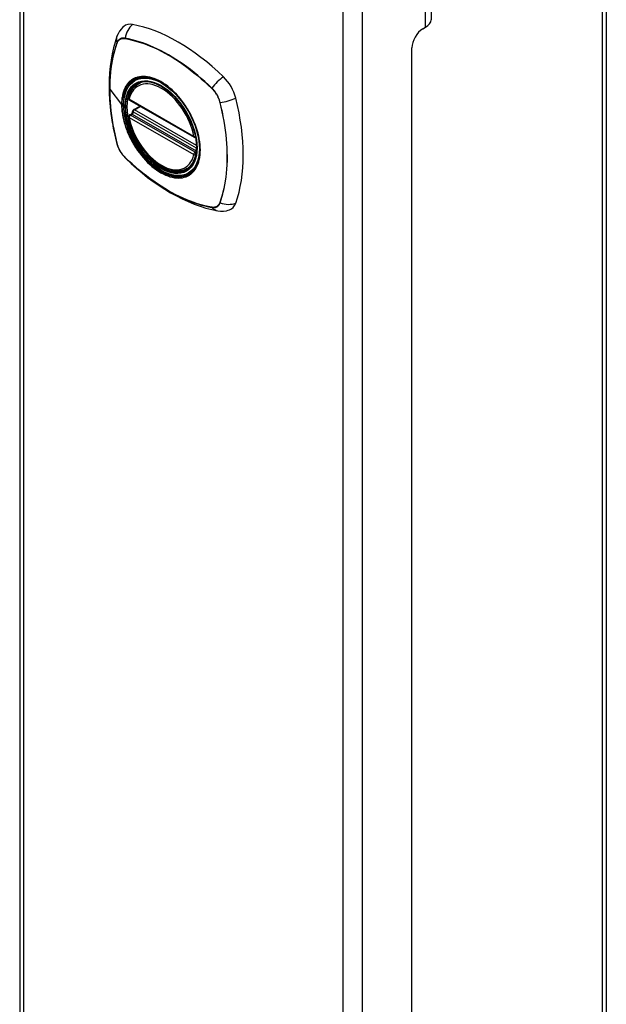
# Model space of a CAD drawing. Header units: inches. Extents: x 0 to 186, y -11 to 121.
# Tile 18 of 21: x 159.36 to 163.12, y 78.63 to 84.94. Entities that reach past the tile are written whole.
import ezdxf

# ---------------------------------------------------------------- set-up
doc = ezdxf.new("R2010")
doc.units = ezdxf.units.IN
doc.header["$LTSCALE"] = 11.141211
doc.header["$MEASUREMENT"] = 0
doc.layers.add('Visible Edges(ANSI)', color=7, linetype='Continuous', lineweight=25)
doc.layers.add('Visible Tangent Edges(ANSI)', color=7, linetype='Continuous', lineweight=25)

msp = doc.modelspace()

# ---------------------------------------------------------------- linework, layer by layer
at = {"layer": 'Visible Edges(ANSI)'}
for p, q in [((159.3622, 88.1994), (159.3622, 50.2856)), ((163.1187, 88.0476), (163.1187, 49.7941)), ((161.9964, 85.7553), (161.9964, 84.9377)), ((161.944, 84.8793), (161.9617, 84.8895)), ((161.8733, 69.604), (161.8733, 84.7568)), ((160.1225, 84.5271), (160.1328, 84.533)), ((160.0658, 84.4229), (160.4798, 84.1845)), ((160.0658, 84.3273), (160.0797, 84.3352)), ((160.0853, 84.3468), (160.085, 84.3493)), ((160.0908, 84.3612), (160.1319, 84.3848)), ((160.4349, 83.9846), (160.4452, 83.9906))]:
    msp.add_line(p, q, dxfattribs=at)
at = {"layer": 'Visible Edges(ANSI)', "flags": 128}
for points in [[(160.0286, 84.8942), (160.0207, 84.8872), (160.0135, 84.8797), (160.0014, 84.8639), (159.992, 84.8477), (159.9852, 84.8315)], [(159.9852, 84.8315), (159.9732, 84.7947), (159.9629, 84.7569), (159.9542, 84.718), (159.9471, 84.6783), (159.9417, 84.6377), (159.9378, 84.5964), (159.9355, 84.5543), (159.9347, 84.5115), (159.9355, 84.4681), (159.9377, 84.4241), (159.9415, 84.3796), (159.9467, 84.3347), (159.9534, 84.2893), (159.9615, 84.2437), (159.9711, 84.1978), (159.982, 84.1516)], [(160.0603, 84.4358), (160.0644, 84.4508), (160.0697, 84.4649), (160.076, 84.478), (160.0833, 84.4901), (160.0917, 84.5012), (160.1011, 84.5111), (160.1113, 84.5198), (160.1225, 84.5271)], [(160.3763, 84.4455), (160.3947, 84.4234), (160.4121, 84.4003), (160.4285, 84.376), (160.4438, 84.3509), (160.4578, 84.3251), (160.4705, 84.2987), (160.4818, 84.272), (160.4917, 84.2451)], [(160.0797, 84.3352), (160.0822, 84.3372), (160.0844, 84.3403), (160.0854, 84.3439), (160.0853, 84.3468)], [(160.4349, 83.9846), (160.4234, 83.9789), (160.4112, 83.9744), (160.3985, 83.9713), (160.3853, 83.9695), (160.3717, 83.969), (160.3578, 83.9698), (160.3436, 83.972), (160.3292, 83.9753), (160.3146, 83.9799), (160.2999, 83.9857), (160.2852, 83.9927), (160.2706, 84.0007), (160.2559, 84.0099), (160.2414, 84.0201), (160.2271, 84.0312), (160.213, 84.0434), (160.1992, 84.0564), (160.1858, 84.0703), (160.1727, 84.0849), (160.1601, 84.1002), (160.148, 84.1163), (160.1364, 84.1328), (160.1254, 84.1499), (160.1151, 84.1675), (160.1054, 84.1854), (160.0965, 84.2036), (160.0884, 84.2221), (160.081, 84.2406), (160.0745, 84.2593), (160.0688, 84.2779), (160.064, 84.2965), (160.0601, 84.3148)], [(159.982, 84.1516), (159.9863, 84.137), (159.9914, 84.123), (159.9975, 84.1095), (160.0045, 84.0965), (160.0122, 84.0841), (160.0209, 84.072), (160.0304, 84.0605), (160.041, 84.0495)], [(160.041, 84.0495), (160.0754, 84.0171), (160.1104, 83.9859), (160.1459, 83.9561), (160.1817, 83.9277), (160.218, 83.9007), (160.2546, 83.8753), (160.2916, 83.8514), (160.3287, 83.8291), (160.3662, 83.8085), (160.4037, 83.7895), (160.4415, 83.7722), (160.4793, 83.7568), (160.5172, 83.7431), (160.5552, 83.7313), (160.5931, 83.7214), (160.631, 83.7135)], [(160.631, 83.7135), (160.6482, 83.7114), (160.6668, 83.7114), (160.6863, 83.714), (160.6963, 83.7165), (160.7062, 83.7197)]]:
    msp.add_lwpolyline(points, dxfattribs=at)
at = {"layer": 'Visible Edges(ANSI)'}
for centre, start, end in [((160.0717, 84.4331), 166.57891, 240.06401), ((160.0967, 84.3509), 119.93599, 187.8207), ((160.0717, 84.317), 119.93599, 190.60196), ((160.4857, 84.1947), 240.06401, 281.49236)]:
    msp.add_arc(centre, 0.0118, start, end, dxfattribs=at)
for centre, major_axis, ratio, start_param, end_param in [((160.1253, 84.7465), (-0.0884, 0.1535), 0.578093, 5.827357, 6.382176), ((160.3761, 83.7487), (-0.6385, 1.1088), 0.578093, 5.172085, 5.827357), ((161.8779, 84.9377), (0.1185, 0), 0.575862, 5.497787, 6.283185), ((161.944, 84.7975), (-0.0499, -0.0867), 0.578093, 3.925057, 5.495853), ((160.2714, 84.2517), (0.1572, -0.2729), 0.578093, 2.362013, 7.062765), ((160.627, 84.4576), (0.0884, -0.1535), 0.578093, 1.114968, 2.030492), ((159.889, 84.5925), (-0.6385, 1.1088), 0.578093, 3.601288, 4.256561), ((160.627, 83.8775), (0.0884, -0.1535), 0.578093, 6.184194, 6.742881)]:
    msp.add_ellipse(centre, major_axis=major_axis, ratio=ratio, start_param=start_param, end_param=end_param, dxfattribs=at)
msp.add_ellipse((160.2679, 84.2497), major_axis=(0.1596, -0.2772), ratio=0.578093, dxfattribs=at)
at = {"layer": 'Visible Tangent Edges(ANSI)'}
for p, q in [((159.3874, 88.1644), (159.3874, 50.2506)), ((163.0935, 49.7591), (163.0935, 88.0331)), ((161.4331, 49.0726), (161.4331, 86.9863)), ((161.5547, 86.9863), (161.5547, 49.0726)), ((161.9617, 84.8895), (161.9617, 85.707)), ((159.9854, 84.7867), (159.9855, 84.787)), ((160.0372, 84.817), (160.0375, 84.8169)), ((159.9394, 84.4928), (160.0145, 84.3944)), ((160.5918, 84.4977), (160.5921, 84.4974)), ((160.4773, 84.1899), (160.0634, 84.4283)), ((160.6438, 84.4078), (160.6439, 84.4074)), ((160.0717, 84.3267), (160.0831, 84.3332)), ((160.0831, 84.3332), (160.4929, 84.0972)), ((160.494, 84.1142), (160.0913, 84.3461)), ((160.0967, 84.3606), (160.1353, 84.3828)), ((160.4939, 84.1319), (160.0967, 84.3606)), ((160.0634, 84.3122), (160.4773, 84.0738)), ((160.4857, 84.0883), (160.0717, 84.3267)), ((159.9855, 84.1453), (159.9854, 84.1457)), ((160.4924, 84.0922), (160.4857, 84.0883)), ((160.0375, 84.0555), (160.0372, 84.0558)), ((160.6439, 83.7665), (160.6438, 83.7662)), ((160.5921, 83.7362), (160.5918, 83.7363))]:
    msp.add_line(p, q, dxfattribs=at)
at = {"layer": 'Visible Tangent Edges(ANSI)', "flags": 128}
for points in [[(159.9847, 84.7887), (159.9774, 84.767), (159.9708, 84.7447), (159.9648, 84.7217), (159.9593, 84.6982), (159.9545, 84.6742), (159.9504, 84.6496), (159.9469, 84.6246), (159.944, 84.5991), (159.9417, 84.5732), (159.9401, 84.5469), (159.9392, 84.5202), (159.9389, 84.4932), (159.9392, 84.4658), (159.9402, 84.438), (159.9418, 84.4099), (159.944, 84.3815), (159.9469, 84.3528), (159.9504, 84.3238), (159.9546, 84.2946), (159.9594, 84.2652), (159.9648, 84.2356), (159.9708, 84.2059), (159.9775, 84.176), (159.9847, 84.146)], [(159.9394, 84.4928), (159.9394, 84.5063), (159.9397, 84.5197), (159.9401, 84.533), (159.9406, 84.5463), (159.9414, 84.5594), (159.9423, 84.5725), (159.9433, 84.5854), (159.9445, 84.5983), (159.9459, 84.611), (159.9474, 84.6236), (159.9491, 84.6361), (159.951, 84.6485), (159.953, 84.6608), (159.9551, 84.6729), (159.9575, 84.6849), (159.96, 84.6968), (159.9626, 84.7085), (159.9654, 84.7201), (159.9684, 84.7316), (159.9715, 84.7429), (159.9747, 84.7541), (159.9781, 84.7651), (159.9817, 84.7759), (159.9854, 84.7867)], [(160.0374, 84.8193), (160.0343, 84.8198), (160.0314, 84.8201), (160.0284, 84.8203), (160.0256, 84.8203), (160.0227, 84.8202), (160.02, 84.8199), (160.0173, 84.8194), (160.0146, 84.8188), (160.0121, 84.818), (160.0096, 84.8171), (160.0072, 84.816), (160.0049, 84.8148), (160.0027, 84.8134), (160.0005, 84.8118), (159.9985, 84.8101), (159.9965, 84.8083), (159.9947, 84.8063), (159.9929, 84.8042), (159.9913, 84.8019), (159.9897, 84.7996), (159.9883, 84.797), (159.987, 84.7944), (159.9858, 84.7916), (159.9847, 84.7887)], [(159.9855, 84.787), (159.9866, 84.7897), (159.9878, 84.7924), (159.9891, 84.795), (159.9905, 84.7974), (159.992, 84.7998), (159.9937, 84.8019), (159.9954, 84.804), (159.9972, 84.8059), (159.9991, 84.8077), (160.0011, 84.8094), (160.0032, 84.8109), (160.0054, 84.8122), (160.0077, 84.8135), (160.01, 84.8145), (160.0124, 84.8155), (160.0149, 84.8162), (160.0175, 84.8169), (160.0202, 84.8173), (160.0229, 84.8177), (160.0256, 84.8178), (160.0284, 84.8178), (160.0313, 84.8177), (160.0342, 84.8174), (160.0372, 84.817)], [(160.5933, 84.4992), (160.5709, 84.5204), (160.5482, 84.5411), (160.5253, 84.5612), (160.5023, 84.5807), (160.4791, 84.5996), (160.4558, 84.6178), (160.4324, 84.6353), (160.4089, 84.6521), (160.3853, 84.6683), (160.3618, 84.6837), (160.3382, 84.6983), (160.3146, 84.7122), (160.2911, 84.7254), (160.2676, 84.7378), (160.2441, 84.7495), (160.2207, 84.7604), (160.1973, 84.7706), (160.174, 84.7799), (160.1509, 84.7885), (160.1279, 84.7963), (160.105, 84.8032), (160.0823, 84.8094), (160.0597, 84.8148), (160.0374, 84.8193)], [(160.0375, 84.8169), (160.0598, 84.8125), (160.0823, 84.8072), (160.105, 84.8012), (160.1278, 84.7943), (160.1508, 84.7867), (160.1739, 84.7782), (160.1971, 84.7689), (160.2204, 84.7589), (160.2438, 84.748), (160.2672, 84.7364), (160.2907, 84.724), (160.3142, 84.7109), (160.3377, 84.697), (160.3612, 84.6824), (160.3847, 84.667), (160.4082, 84.6508), (160.4316, 84.634), (160.4549, 84.6164), (160.4782, 84.5982), (160.5013, 84.5793), (160.5242, 84.5598), (160.547, 84.5397), (160.5695, 84.519), (160.5918, 84.4977)], [(160.0724, 84.5468), (160.0679, 84.5429), (160.0635, 84.5387), (160.0593, 84.5343), (160.0552, 84.5297), (160.0513, 84.5248), (160.0476, 84.5197), (160.0441, 84.5144), (160.0408, 84.5088), (160.0377, 84.5031), (160.0347, 84.4971), (160.032, 84.491), (160.0294, 84.4846), (160.0271, 84.478), (160.0249, 84.4713), (160.023, 84.4643), (160.0212, 84.4572), (160.0196, 84.4499), (160.0183, 84.4424), (160.0171, 84.4347), (160.0162, 84.4269), (160.0155, 84.419), (160.0149, 84.4109), (160.0146, 84.4027), (160.0145, 84.3944)], [(160.0183, 84.3927), (160.0192, 84.4164), (160.0218, 84.439), (160.0262, 84.4603), (160.0323, 84.48), (160.04, 84.498), (160.0493, 84.5144), (160.0603, 84.5288), (160.0727, 84.5413), (160.0864, 84.5517), (160.1015, 84.5599), (160.1176, 84.5658), (160.1349, 84.5696), (160.1532, 84.571), (160.1723, 84.5702), (160.1921, 84.5671), (160.2124, 84.5618), (160.2331, 84.5542), (160.254, 84.5445), (160.2751, 84.5326), (160.296, 84.5188), (160.3167, 84.5031), (160.337, 84.4856), (160.3569, 84.4663), (160.3761, 84.4456)], [(160.1057, 84.5661), (160.1042, 84.5655), (160.1027, 84.5649), (160.1012, 84.5643), (160.0997, 84.5636), (160.0983, 84.5629), (160.0968, 84.5623), (160.0954, 84.5616), (160.0939, 84.5608), (160.0925, 84.5601), (160.0911, 84.5593), (160.0897, 84.5586), (160.0883, 84.5578), (160.0869, 84.557), (160.0856, 84.5561), (160.0842, 84.5553), (160.0828, 84.5544), (160.0815, 84.5535), (160.0802, 84.5526), (160.0789, 84.5517), (160.0776, 84.5507), (160.0763, 84.5498), (160.075, 84.5488), (160.0737, 84.5478), (160.0724, 84.5468)], [(160.4275, 84.3808), (160.4161, 84.3977), (160.4042, 84.4141), (160.3918, 84.4301), (160.379, 84.4454), (160.3658, 84.4601), (160.3523, 84.4741), (160.3385, 84.4874), (160.3245, 84.4998), (160.3104, 84.5114), (160.296, 84.5221), (160.2815, 84.5319), (160.2669, 84.5408), (160.2523, 84.5487), (160.2378, 84.5556), (160.2233, 84.5615), (160.2091, 84.5663), (160.195, 84.57), (160.1811, 84.5727), (160.1676, 84.5743), (160.1543, 84.5748), (160.1415, 84.5742), (160.129, 84.5726), (160.1171, 84.5699), (160.1057, 84.5661)], [(159.9854, 84.1457), (159.9817, 84.1608), (159.9781, 84.1757), (159.9747, 84.1907), (159.9715, 84.2056), (159.9683, 84.2205), (159.9654, 84.2353), (159.9626, 84.2501), (159.96, 84.2649), (159.9575, 84.2796), (159.9552, 84.2943), (159.953, 84.3089), (159.951, 84.3235), (159.9491, 84.338), (159.9474, 84.3524), (159.9459, 84.3668), (159.9445, 84.3812), (159.9433, 84.3954), (159.9423, 84.4096), (159.9414, 84.4237), (159.9407, 84.4377), (159.9401, 84.4516), (159.9397, 84.4654), (159.9394, 84.4791), (159.9394, 84.4928)], [(160.5921, 84.4974), (160.5951, 84.4944), (160.598, 84.4913), (160.6009, 84.4882), (160.6037, 84.4849), (160.6065, 84.4816), (160.6092, 84.4781), (160.6118, 84.4746), (160.6144, 84.471), (160.6169, 84.4674), (160.6193, 84.4637), (160.6217, 84.4599), (160.6239, 84.4561), (160.6261, 84.4522), (160.6282, 84.4483), (160.6302, 84.4443), (160.6321, 84.4403), (160.634, 84.4363), (160.6357, 84.4322), (160.6373, 84.4282), (160.6388, 84.4241), (160.6402, 84.42), (160.6415, 84.416), (160.6427, 84.4119), (160.6438, 84.4078)], [(160.6459, 84.4079), (160.6449, 84.4121), (160.6437, 84.4162), (160.6424, 84.4204), (160.641, 84.4245), (160.6394, 84.4287), (160.6378, 84.4328), (160.6361, 84.437), (160.6342, 84.4411), (160.6323, 84.4452), (160.6302, 84.4492), (160.6281, 84.4532), (160.6259, 84.4572), (160.6236, 84.4611), (160.6211, 84.465), (160.6187, 84.4687), (160.6161, 84.4725), (160.6135, 84.4761), (160.6108, 84.4797), (160.608, 84.4832), (160.6052, 84.4866), (160.6023, 84.4899), (160.5993, 84.4931), (160.5963, 84.4962), (160.5933, 84.4992)], [(160.6439, 84.4074), (160.6512, 84.3775), (160.6579, 84.3476), (160.6639, 84.3179), (160.6694, 84.2884), (160.6742, 84.2591), (160.6784, 84.23), (160.6819, 84.2011), (160.6848, 84.1725), (160.6871, 84.1441), (160.6887, 84.1161), (160.6897, 84.0884), (160.6901, 84.0611), (160.6898, 84.0341), (160.6888, 84.0074), (160.6872, 83.9812), (160.6849, 83.9553), (160.682, 83.9299), (160.6785, 83.905), (160.6743, 83.8805), (160.6694, 83.8566), (160.664, 83.8332), (160.6579, 83.8104), (160.6512, 83.7881), (160.6439, 83.7665)], [(160.6459, 83.7652), (160.6532, 83.7869), (160.6598, 83.8093), (160.6658, 83.8322), (160.6712, 83.8557), (160.6759, 83.8797), (160.6801, 83.9043), (160.6836, 83.9293), (160.6864, 83.9548), (160.6886, 83.9807), (160.6902, 84.007), (160.6911, 84.0337), (160.6914, 84.0608), (160.6911, 84.0882), (160.6901, 84.1159), (160.6885, 84.144), (160.6863, 84.1724), (160.6835, 84.2011), (160.68, 84.2301), (160.6758, 84.2592), (160.6711, 84.2886), (160.6657, 84.3182), (160.6598, 84.348), (160.6532, 84.3779), (160.6459, 84.4079)], [(160.0145, 84.3944), (160.0146, 84.3859), (160.015, 84.3774), (160.0155, 84.3687), (160.0162, 84.3599), (160.0172, 84.3509), (160.0183, 84.3419), (160.0197, 84.3329), (160.0212, 84.3237), (160.023, 84.3145), (160.0249, 84.3053), (160.0271, 84.296), (160.0294, 84.2868), (160.032, 84.2774), (160.0348, 84.268), (160.0377, 84.2586), (160.0408, 84.2492), (160.0442, 84.2398), (160.0477, 84.2304), (160.0514, 84.221), (160.0553, 84.2117), (160.0593, 84.2023), (160.0635, 84.1931), (160.0679, 84.1839), (160.0724, 84.1747)], [(160.4917, 84.2451), (160.5053, 84.1971), (160.5136, 84.1503), (160.5163, 84.1058), (160.5135, 84.0644), (160.5052, 84.0272), (160.4916, 83.9949), (160.4729, 83.9682), (160.4497, 83.948), (160.4225, 83.9345), (160.3919, 83.9281), (160.3584, 83.9288), (160.3228, 83.9367), (160.2859, 83.9515), (160.2485, 83.9731), (160.2117, 84.0007), (160.1761, 84.0339), (160.1424, 84.0719), (160.1116, 84.1138), (160.0844, 84.1586), (160.0613, 84.2056), (160.0428, 84.2536), (160.0293, 84.3015), (160.0211, 84.3482), (160.0183, 84.3927)], [(160.0797, 84.3352), (160.0797, 84.3352), (160.0797, 84.3352), (160.0797, 84.3352), (160.0797, 84.3352), (160.0797, 84.3352), (160.0796, 84.3352), (160.0796, 84.3352), (160.0796, 84.3352), (160.0796, 84.3352), (160.0796, 84.3352), (160.0796, 84.3352), (160.0796, 84.3352), (160.0796, 84.3352), (160.0796, 84.3352), (160.0796, 84.3352), (160.0796, 84.3351), (160.0796, 84.3351), (160.0796, 84.3351), (160.0796, 84.3351), (160.0796, 84.3351), (160.0795, 84.3351), (160.0795, 84.3351), (160.0795, 84.3351), (160.0795, 84.3351)], [(160.0795, 84.3351), (160.0795, 84.3351), (160.0795, 84.335), (160.0795, 84.335), (160.0795, 84.3349), (160.0795, 84.3349), (160.0795, 84.3349), (160.0795, 84.3348), (160.0796, 84.3348), (160.0796, 84.3347), (160.0797, 84.3347), (160.0798, 84.3346), (160.0799, 84.3346), (160.08, 84.3345), (160.0801, 84.3345), (160.0802, 84.3344), (160.0803, 84.3344), (160.0804, 84.3343), (160.0806, 84.3342), (160.0807, 84.3342), (160.0809, 84.3341), (160.081, 84.3341), (160.0812, 84.334), (160.0814, 84.3339), (160.0816, 84.3339)], [(160.0816, 84.3339), (160.0817, 84.3339), (160.0817, 84.3338), (160.0818, 84.3338), (160.0819, 84.3338), (160.0819, 84.3338), (160.082, 84.3337), (160.082, 84.3337), (160.0821, 84.3337), (160.0822, 84.3337), (160.0822, 84.3336), (160.0823, 84.3336), (160.0824, 84.3336), (160.0824, 84.3336), (160.0825, 84.3335), (160.0825, 84.3335), (160.0826, 84.3335), (160.0827, 84.3334), (160.0827, 84.3334), (160.0828, 84.3334), (160.0829, 84.3334), (160.0829, 84.3333), (160.083, 84.3333), (160.083, 84.3332), (160.0831, 84.3332)], [(160.0854, 84.3482), (160.0854, 84.3482), (160.0853, 84.3481), (160.0853, 84.3481), (160.0853, 84.348), (160.0853, 84.348), (160.0853, 84.3479), (160.0853, 84.3479), (160.0853, 84.3478), (160.0853, 84.3478), (160.0853, 84.3477), (160.0853, 84.3476), (160.0853, 84.3476), (160.0853, 84.3475), (160.0853, 84.3475), (160.0853, 84.3474), (160.0853, 84.3473), (160.0853, 84.3473), (160.0853, 84.3472), (160.0853, 84.3471), (160.0853, 84.3471), (160.0853, 84.347), (160.0853, 84.3469), (160.0853, 84.3469), (160.0853, 84.3468)], [(160.0884, 84.3476), (160.0882, 84.3476), (160.088, 84.3477), (160.0878, 84.3478), (160.0877, 84.3478), (160.0875, 84.3479), (160.0873, 84.3479), (160.0872, 84.348), (160.087, 84.348), (160.0869, 84.348), (160.0867, 84.3481), (160.0866, 84.3481), (160.0864, 84.3481), (160.0863, 84.3482), (160.0862, 84.3482), (160.0861, 84.3482), (160.086, 84.3482), (160.0859, 84.3482), (160.0858, 84.3482), (160.0857, 84.3482), (160.0856, 84.3483), (160.0855, 84.3483), (160.0855, 84.3482), (160.0854, 84.3482), (160.0854, 84.3482)], [(160.0913, 84.3461), (160.0912, 84.3461), (160.0911, 84.3462), (160.091, 84.3463), (160.0909, 84.3463), (160.0907, 84.3464), (160.0906, 84.3465), (160.0905, 84.3465), (160.0904, 84.3466), (160.0902, 84.3467), (160.0901, 84.3467), (160.09, 84.3468), (160.0899, 84.3469), (160.0898, 84.3469), (160.0896, 84.347), (160.0895, 84.347), (160.0894, 84.3471), (160.0893, 84.3472), (160.0891, 84.3472), (160.089, 84.3473), (160.0889, 84.3473), (160.0888, 84.3474), (160.0887, 84.3475), (160.0885, 84.3475), (160.0884, 84.3476)], [(160.4608, 84.3231), (160.4595, 84.3256), (160.4583, 84.3281), (160.457, 84.3305), (160.4557, 84.333), (160.4544, 84.3354), (160.4531, 84.3379), (160.4517, 84.3403), (160.4504, 84.3427), (160.449, 84.3451), (160.4477, 84.3476), (160.4463, 84.35), (160.4449, 84.3524), (160.4435, 84.3548), (160.4421, 84.3572), (160.4407, 84.3596), (160.4393, 84.3619), (160.4379, 84.3643), (160.4364, 84.3667), (160.435, 84.3691), (160.4335, 84.3714), (160.432, 84.3738), (160.4305, 84.3761), (160.429, 84.3784), (160.4275, 84.3808)], [(160.4608, 83.9511), (160.4698, 83.9591), (160.4781, 83.9682), (160.4857, 83.9782), (160.4926, 83.9891), (160.4988, 84.0008), (160.5042, 84.0134), (160.5087, 84.0268), (160.5125, 84.0409), (160.5154, 84.0557), (160.5175, 84.0712), (160.5188, 84.0872), (160.5192, 84.1039), (160.5188, 84.121), (160.5175, 84.1384), (160.5154, 84.1562), (160.5124, 84.1744), (160.5087, 84.1928), (160.5041, 84.2115), (160.4987, 84.2302), (160.4925, 84.249), (160.4856, 84.2677), (160.478, 84.2864), (160.4698, 84.3048), (160.4608, 84.3231)], [(159.9847, 84.146), (159.9858, 84.1419), (159.987, 84.1377), (159.9883, 84.1336), (159.9897, 84.1294), (159.9913, 84.1253), (159.9929, 84.1211), (159.9947, 84.117), (159.9965, 84.1129), (159.9985, 84.1088), (160.0005, 84.1048), (160.0027, 84.1008), (160.0049, 84.0968), (160.0072, 84.0929), (160.0096, 84.089), (160.0121, 84.0852), (160.0146, 84.0815), (160.0173, 84.0779), (160.02, 84.0743), (160.0227, 84.0708), (160.0256, 84.0674), (160.0284, 84.0641), (160.0314, 84.0609), (160.0343, 84.0578), (160.0374, 84.0548)], [(160.0372, 84.0558), (160.0342, 84.0588), (160.0313, 84.0618), (160.0284, 84.065), (160.0256, 84.0683), (160.0229, 84.0716), (160.0202, 84.075), (160.0175, 84.0785), (160.0149, 84.0821), (160.0124, 84.0858), (160.01, 84.0895), (160.0077, 84.0933), (160.0054, 84.0971), (160.0032, 84.101), (160.0011, 84.1049), (159.9991, 84.1089), (159.9972, 84.1129), (159.9954, 84.1169), (159.9937, 84.1209), (159.992, 84.125), (159.9905, 84.1291), (159.9891, 84.1331), (159.9878, 84.1372), (159.9866, 84.1413), (159.9855, 84.1453)], [(160.0724, 84.1747), (160.0737, 84.1722), (160.075, 84.1698), (160.0763, 84.1673), (160.0775, 84.1648), (160.0788, 84.1624), (160.0802, 84.16), (160.0815, 84.1575), (160.0828, 84.1551), (160.0842, 84.1527), (160.0855, 84.1502), (160.0869, 84.1478), (160.0883, 84.1454), (160.0897, 84.143), (160.0911, 84.1406), (160.0925, 84.1382), (160.0939, 84.1359), (160.0954, 84.1335), (160.0968, 84.1311), (160.0983, 84.1288), (160.0997, 84.1264), (160.1012, 84.1241), (160.1027, 84.1217), (160.1042, 84.1194), (160.1057, 84.1171)], [(160.1057, 84.1171), (160.1171, 84.1002), (160.1291, 84.0838), (160.1416, 84.0679), (160.1545, 84.0525), (160.1677, 84.0379), (160.1813, 84.0239), (160.1951, 84.0107), (160.2091, 83.9983), (160.2234, 83.9867), (160.2378, 83.976), (160.2523, 83.9662), (160.2669, 83.9573), (160.2815, 83.9494), (160.296, 83.9425), (160.3104, 83.9366), (160.3247, 83.9318), (160.3387, 83.928), (160.3525, 83.9253), (160.366, 83.9237), (160.3792, 83.9231), (160.392, 83.9237), (160.4043, 83.9253), (160.4162, 83.928), (160.4275, 83.9317)], [(160.0374, 84.0548), (160.0597, 84.0335), (160.0824, 84.0128), (160.1052, 83.9926), (160.1282, 83.9731), (160.1513, 83.9542), (160.1746, 83.936), (160.198, 83.9185), (160.2215, 83.9016), (160.245, 83.8855), (160.2686, 83.8701), (160.2921, 83.8554), (160.3157, 83.8415), (160.3392, 83.8284), (160.3627, 83.8159), (160.3862, 83.8043), (160.4097, 83.7934), (160.4331, 83.7832), (160.4564, 83.7739), (160.4795, 83.7653), (160.5026, 83.7576), (160.5255, 83.7506), (160.5483, 83.7445), (160.5709, 83.7392), (160.5933, 83.7346)], [(160.5918, 83.7363), (160.5695, 83.7407), (160.5471, 83.746), (160.5244, 83.752), (160.5016, 83.7589), (160.4786, 83.7666), (160.4555, 83.775), (160.4323, 83.7843), (160.409, 83.7944), (160.3856, 83.8052), (160.3622, 83.8168), (160.3387, 83.8292), (160.3152, 83.8423), (160.2917, 83.8562), (160.2682, 83.8709), (160.2447, 83.8863), (160.2212, 83.9024), (160.1978, 83.9192), (160.1744, 83.9368), (160.1512, 83.955), (160.1281, 83.9739), (160.1051, 83.9934), (160.0824, 84.0135), (160.0598, 84.0342), (160.0375, 84.0555)], [(160.4275, 83.9317), (160.429, 83.9323), (160.4305, 83.9329), (160.432, 83.9336), (160.4335, 83.9342), (160.4349, 83.9349), (160.4364, 83.9356), (160.4378, 83.9363), (160.4393, 83.937), (160.4407, 83.9377), (160.4421, 83.9385), (160.4435, 83.9393), (160.4449, 83.9401), (160.4463, 83.9409), (160.4477, 83.9417), (160.449, 83.9426), (160.4504, 83.9434), (160.4517, 83.9443), (160.4531, 83.9452), (160.4544, 83.9462), (160.4557, 83.9471), (160.457, 83.9481), (160.4583, 83.949), (160.4595, 83.95), (160.4608, 83.9511)], [(160.6438, 83.7662), (160.6427, 83.7634), (160.6415, 83.7607), (160.6402, 83.7582), (160.6388, 83.7557), (160.6373, 83.7534), (160.6357, 83.7512), (160.634, 83.7492), (160.6321, 83.7472), (160.6302, 83.7454), (160.6282, 83.7438), (160.6261, 83.7423), (160.6239, 83.7409), (160.6217, 83.7397), (160.6193, 83.7386), (160.6169, 83.7377), (160.6144, 83.7369), (160.6118, 83.7363), (160.6092, 83.7358), (160.6065, 83.7355), (160.6037, 83.7354), (160.6009, 83.7353), (160.598, 83.7355), (160.5951, 83.7358), (160.5921, 83.7362)], [(160.5933, 83.7346), (160.5963, 83.7341), (160.5993, 83.7338), (160.6023, 83.7336), (160.6052, 83.7336), (160.608, 83.7338), (160.6108, 83.7341), (160.6135, 83.7345), (160.6161, 83.7352), (160.6187, 83.7359), (160.6211, 83.7369), (160.6236, 83.738), (160.6259, 83.7392), (160.6281, 83.7406), (160.6302, 83.7421), (160.6323, 83.7438), (160.6342, 83.7457), (160.6361, 83.7477), (160.6378, 83.7498), (160.6394, 83.752), (160.641, 83.7544), (160.6424, 83.7569), (160.6437, 83.7596), (160.6449, 83.7623), (160.6459, 83.7652)]]:
    msp.add_lwpolyline(points, dxfattribs=at)
at = {"layer": 'Visible Tangent Edges(ANSI)'}
for centre, major_axis, ratio, start_param, end_param in [((160.1231, 84.8076), (-0.0212, -0.1162), 0.732657, 3.836161, 4.745518), ((160.0965, 84.7921), (-0.1113, 0.0394), 0.731263, 0, 0.488467), ((159.994, 84.789), (0.00929, -0.00325), 0.727761, 3.627167, 3.867813), ((160.0445, 84.8183), (-0.00185, -0.00967), 0.732515, 4.75175, 4.992396), ((160.2704, 84.2511), (-0.1728, 0.3002), 0.578093, 5.049679, 10.658285), ((160.2704, 84.2511), (-0.1503, 0.261), 0.578093, 4.16689, 6.832552), ((160.2787, 84.2559), (-0.1562, 0.2712), 0.578093, 6.170881, 6.283185), ((160.6522, 84.5029), (-0.0822, -0.0848), 0.362026, 4.182044, 5.091401), ((160.5982, 84.4995), (-0.00681, -0.00711), 0.364019, 5.089303, 5.329949), ((160.0717, 84.4331), (-0.0115, 0.0027), 0.695905, 0, 0.935665), ((160.0717, 84.4331), (-0.0059, -0.0102), 0.578093, 5.495853, 6.283185), ((160.6487, 84.412), (-0.00956, -0.00234), 0.361195, 0.95229, 1.192936), ((160.6788, 84.4568), (-0.1145, -0.0288), 0.359195, 1.190857, 2.100214), ((160.019, 84.3955), (0.00492, 0), 0.575862, 3.5561, 4.570492), ((160.0741, 84.3456), (0.0019, -0.0117), 0.983789, 0.322582, 1.638537), ((160.0802, 84.3442), (0.0039, 0.0112), 0.654364, 3.80656, 5.233141), ((160.0831, 84.3429), (0.0059, 0.0102), 0.578093, 3.925057, 5.333981), ((160.0967, 84.3509), (-0.0117, -0.0016), 0.469248, 0, 0.204023), ((160.0967, 84.3509), (-0.0059, -0.0102), 0.578093, 3.925057, 5.349392), ((160.0967, 84.3509), (-0.0059, 0.0102), 0.578093, 5.499721, 6.283185), ((160.0717, 84.317), (-0.0116, -0.0022), 0.423362, 0, 0.692028), ((160.0717, 84.317), (-0.0059, -0.0102), 0.578093, 3.925057, 5.495853), ((160.2704, 84.2511), (0.1503, -0.261), 0.578093, 4.16689, 6.832552), ((160.0717, 84.317), (-0.0059, 0.0102), 0.578093, 5.499721, 6.283185), ((160.0965, 84.1804), (-0.1145, -0.0288), 0.359195, 0, 0.145182), ((159.994, 84.1489), (-0.00955, -0.00239), 0.36454, 0.145508, 0.386154), ((160.4857, 84.1947), (-0.0059, -0.0102), 0.578093, 5.495853, 6.283185), ((160.4857, 84.1947), (-0.0116, -0.0022), 0.423362, 0.692028, 1.583815), ((160.4857, 84.0787), (0.0059, 0.0102), 0.578093, 0.783464, 2.354261), ((160.4857, 84.0787), (0.0059, -0.0102), 0.578093, 1.652627, 2.358128), ((160.0445, 84.0614), (-0.00684, -0.00708), 0.367364, 5.896099, 6.136746), ((160.1231, 84.1344), (-0.0822, -0.0848), 0.362026, 6.137077, 6.283185), ((160.4857, 84.0787), (0.0115, -0.0027), 0.695905, 4.077257, 5.142203), ((160.2787, 84.2559), (0.1562, -0.2712), 0.578093, 0, 0.112305), ((160.6487, 83.7719), (-0.00931, 0.0032), 0.731106, 1.28729, 1.527937), ((160.6788, 83.8451), (0.1113, -0.0394), 0.731263, 4.675735, 5.585091), ((160.5982, 83.7426), (-0.00181, -0.00967), 0.72917, 5.553471, 5.794117), ((160.6522, 83.8297), (-0.0212, -0.1162), 0.732657, 5.791194, 6.283185)]:
    msp.add_ellipse(centre, major_axis=major_axis, ratio=ratio, start_param=start_param, end_param=end_param, dxfattribs=at)
for centre, major_axis in [((160.271, 84.2514), (-0.1708, 0.2966)), ((160.268, 84.2497), (0.1624, -0.282)), ((160.2679, 84.2497), (-0.1618, 0.2809))]:
    msp.add_ellipse(centre, major_axis=major_axis, ratio=0.578093, dxfattribs=at)

doc.saveas('drawing.dxf')
